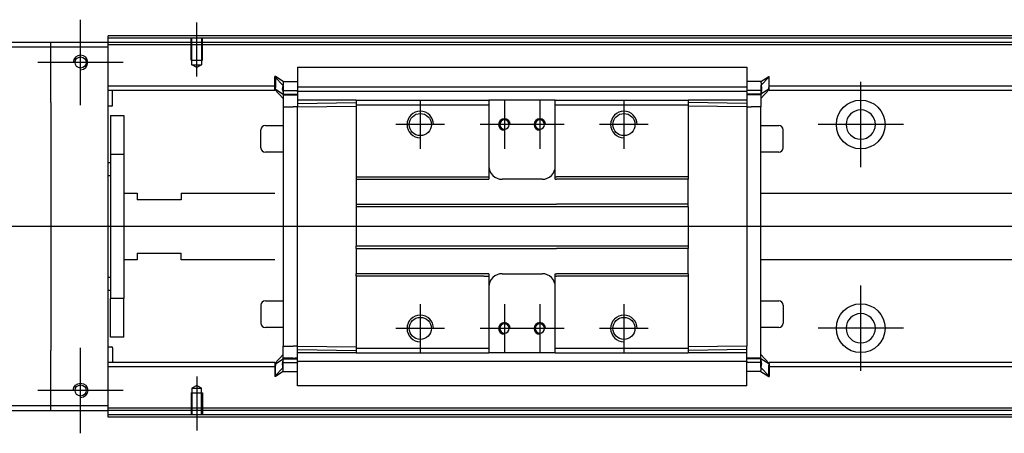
# Model space of a CAD drawing. Header units: millimetres. Extents: x -386 to 3135, y -1989 to 860.
# Tile 242 of 256: x -167 to 56, y -481 to -387. Entities that reach past the tile are written whole.
import ezdxf
from ezdxf.lldxf.tags import DXFTag

# ---------------------------------------------------------------- set-up
doc = ezdxf.new("R2010")
doc.units = ezdxf.units.MM
doc.layers.get('0').update_dxf_attribs({"linetype": 'CONTINUOUS'})
tags = doc.linetypes.add('DASHED', pattern=[25.72, 12.86, -12.86]).pattern_tags.tags
tags[6:7] = [DXFTag(74, 4), DXFTag(75, 0), DXFTag(340, '0'), DXFTag(46, 0.0), DXFTag(50, 0.0), DXFTag(44, 0.0), DXFTag(45, 0.0)]
tags[4:5] = [DXFTag(74, 4), DXFTag(75, 0), DXFTag(340, '0'), DXFTag(46, 0.0), DXFTag(50, 0.0), DXFTag(44, 0.0), DXFTag(45, 0.0)]

msp = doc.modelspace()

# ---------------------------------------------------------------- linework, layer by layer
at = {"ltscale": 0.2}
for p, q in [((-153.14, -406.75), (-153.14, -387.45)), ((-126.89, -400.25), (-126.89, -388.1)), ((-143.49, -397.1), (-162.79, -397.1)), ((23.11, -420.75), (23.11, -401.45)), ((-76.39, -405.6), (-76.39, -416.6)), ((-57.39, -405.6), (-57.39, -416.6)), ((-49.39, -405.6), (-49.39, -416.6)), ((-30.39, -405.6), (-30.39, -416.6)), ((-70.89, -411.1), (-81.89, -411.1)), ((-51.89, -411.1), (-62.89, -411.1)), ((-43.89, -411.1), (-54.89, -411.1)), ((-24.89, -411.1), (-35.89, -411.1)), ((32.76, -411.1), (13.46, -411.1)), ((23.11, -466.7), (23.11, -447.4)), ((-76.39, -451.6), (-76.39, -462.6)), ((-57.39, -451.6), (-57.39, -462.6)), ((-49.39, -451.6), (-49.39, -462.6)), ((-30.39, -451.6), (-30.39, -462.6)), ((-70.89, -457.1), (-81.89, -457.1)), ((-51.89, -457.1), (-62.89, -457.1)), ((-43.89, -457.1), (-54.89, -457.1)), ((-24.89, -457.1), (-35.89, -457.1)), ((32.76, -457.05), (13.46, -457.05)), ((-153.14, -480.75), (-153.14, -461.45)), ((-126.89, -467.96), (-126.89, -480.1)), ((-143.49, -471.1), (-162.79, -471.1))]:
    msp.add_line(p, q, dxfattribs=at)
at = {"linetype": 'Continuous'}
for p, q in [((-146.89, -391.6), (-146.89, -391.11)), ((-159.89, -392.6), (-233.89, -392.6)), ((-233.89, -393.6), (-159.89, -393.6)), ((-159.89, -393.6), (-159.89, -392.6)), ((-146.89, -392.6), (-159.89, -392.6)), ((-159.89, -393.6), (-146.89, -393.6)), ((-159.89, -406.1), (-159.89, -393.6)), ((123.98, -391.6), (-146.89, -391.6)), ((-146.89, -392.6), (-146.89, -391.6)), ((-146.89, -393.6), (-146.89, -392.6)), ((123.74, -392.6), (-146.89, -392.6)), ((-146.89, -474.6), (-146.89, -393.6)), ((-104.14, -398.15), (-2.64, -398.15)), ((-109.14, -400.23), (-109.24, -400.23)), ((-109.24, -402.77), (-109.24, -400.23)), ((-109.24, -400.33), (-107.34, -402.31)), ((-107.34, -401.38), (-109.14, -400.23)), ((-109.14, -400.23), (-109.14, -402.77)), ((-104.14, -398.19), (-104.14, -403.5)), ((-2.64, -398.19), (-2.64, -403.5)), ((0.56, -401.38), (2.36, -400.23)), ((2.46, -400.33), (0.56, -402.31)), ((2.36, -400.23), (2.46, -400.23)), ((2.36, -400.23), (2.36, -402.77)), ((2.46, -402.77), (2.46, -400.23)), ((-109.24, -402.42), (-146.89, -402.42)), ((-107.34, -401.38), (-104.14, -401.38)), ((-104.14, -402.57), (-2.64, -402.57)), ((0.56, -401.38), (-2.64, -401.38)), ((-2.63, -402.42), (-2.64, -402.42)), ((121.38, -402.42), (2.46, -402.42)), ((-109.24, -403.42), (-146.89, -403.42)), ((-145.89, -406.75), (-145.89, -403.42)), ((-109.24, -403.12), (-109.24, -402.77)), ((-109.24, -403.12), (-109.14, -403.12)), ((-109.24, -403.22), (-109.24, -403.12)), ((-107.34, -405.2), (-109.24, -403.22)), ((-109.14, -403.12), (-109.14, -402.77)), ((-109.14, -403.12), (-107.34, -404.27)), ((-107.47, -403.42), (-104.15, -403.42)), ((-107.34, -403.37), (-107.34, -404.42)), ((-107.34, -404.27), (-104.14, -404.27)), ((-107.34, -404.42), (-107.34, -407.12)), ((-104.14, -403.62), (-104.14, -403.5)), ((-104.14, -403.62), (-104.14, -405.62)), ((-2.64, -403.62), (-104.14, -403.62)), ((-2.64, -403.62), (-2.64, -403.5)), ((-2.64, -403.62), (-2.64, -403.5)), ((-2.64, -403.62), (-2.64, -405.62)), ((0.56, -404.27), (-2.64, -404.27)), ((0.68, -403.42), (-2.63, -403.42)), ((2.36, -403.12), (0.56, -404.27)), ((0.56, -405.2), (2.46, -403.22)), ((0.56, -403.37), (0.56, -404.42)), ((0.56, -404.42), (0.56, -407.12)), ((2.36, -403.12), (2.36, -402.77)), ((2.46, -403.12), (2.36, -403.12)), ((2.46, -403.12), (2.46, -402.77)), ((2.46, -403.22), (2.46, -403.12)), ((121.14, -403.42), (2.46, -403.42)), ((-159.89, -406.1), (-159.89, -462.1)), ((-146.09, -406.95), (-146.89, -406.95)), ((-90.89, -405.62), (-104.14, -405.62)), ((-104.14, -405.62), (-104.14, -406.36)), ((-104.14, -406.36), (-90.89, -406.12)), ((-104.14, -406.36), (-104.14, -407.08)), ((-104.14, -407.08), (-90.89, -406.99)), ((-90.89, -405.62), (-90.89, -406.62)), ((-90.89, -406.62), (-90.89, -422.9)), ((-61.14, -405.62), (-60.89, -405.62)), ((-61.14, -406.62), (-60.89, -406.62)), ((-60.89, -405.62), (-60.89, -406.62)), ((-45.89, -405.62), (-60.89, -405.62)), ((-60.89, -406.62), (-60.89, -422.9)), ((-45.89, -405.62), (-15.89, -405.62)), ((-45.89, -406.62), (-45.89, -405.62)), ((-45.89, -406.62), (-15.89, -406.62)), ((-45.89, -422.9), (-45.89, -406.62)), ((-15.89, -405.62), (-15.89, -406.62)), ((-2.64, -405.62), (-15.89, -405.62)), ((-2.64, -406.36), (-15.89, -406.12)), ((-15.89, -406.62), (-15.89, -422.9)), ((-2.64, -407.08), (-15.89, -406.99)), ((-2.64, -405.62), (-2.64, -406.36)), ((-2.64, -406.36), (-2.64, -407.08)), ((-146.39, -409.1), (-143.39, -409.1)), ((-146.39, -409.1), (-146.39, -417.86)), ((-143.39, -409.1), (-143.39, -417.86)), ((-107.34, -407.12), (-105.14, -407.12)), ((-107.34, -407.12), (-107.34, -461.09)), ((-104.14, -407.12), (-105.14, -407.12)), ((-104.14, -461.13), (-104.14, -407.08)), ((-2.64, -407.08), (-2.64, -461.13)), ((-2.64, -407.12), (-1.64, -407.12)), ((0.56, -407.12), (-1.64, -407.12)), ((0.56, -463.94), (0.56, -407.12)), ((-111.39, -411.33), (-107.34, -411.33)), ((0.56, -411.33), (4.61, -411.33)), ((-112.39, -416.33), (-112.39, -412.33)), ((-112.39, -412.33), (-112.39, -412.33)), ((5.61, -416.33), (5.61, -412.33)), ((-143.39, -417.86), (-146.39, -417.86)), ((-146.39, -417.86), (-146.39, -450.35)), ((-143.39, -417.86), (-143.39, -450.35)), ((-107.34, -417.33), (-111.39, -417.33)), ((4.61, -417.33), (0.56, -417.33)), ((-146.89, -419.7), (-146.39, -419.7)), ((-146.39, -422.7), (-146.89, -422.7)), ((-90.89, -422.9), (-62, -422.9)), ((-90.89, -422.9), (-90.89, -423.45)), ((-90.89, -423.45), (-60.89, -423.45)), ((-90.89, -423.45), (-90.89, -429.1)), ((-60.89, -422.9), (-60.89, -423.45)), ((-48.89, -423.46), (-57.89, -423.46)), ((-45.89, -423.45), (-45.89, -422.9)), ((-45.89, -423.45), (-45.64, -423.45)), ((-29.64, -423.45), (-45.64, -423.45)), ((-15.89, -423.45), (-29.64, -423.45)), ((-15.89, -422.9), (-15.89, -423.45)), ((-15.89, -429.1), (-15.89, -423.45)), ((-143.39, -426.6), (-140.39, -426.6)), ((-140.39, -426.6), (-140.39, -428.1)), ((-130.39, -426.6), (-109.24, -426.6)), ((-130.39, -426.6), (-130.39, -428.1)), ((0.56, -426.6), (115.55, -426.6)), ((-130.39, -428.1), (-140.39, -428.1)), ((-90.89, -429.1), (-45.64, -429.1)), ((-90.89, -429.1), (-90.89, -429.65)), ((-29.64, -429.1), (-45.64, -429.1)), ((-15.89, -429.1), (-29.64, -429.1)), ((-15.89, -429.65), (-15.89, -429.1)), ((-15.89, -429.65), (-90.89, -429.65)), ((-90.89, -429.65), (-90.89, -438.55)), ((-15.89, -429.65), (-15.89, -438.55)), ((-140.39, -440.1), (-130.39, -440.1)), ((-140.39, -440.1), (-140.39, -441.6)), ((-130.39, -441.6), (-130.39, -440.1)), ((-15.89, -438.55), (-90.89, -438.55)), ((-90.89, -439.1), (-90.89, -438.55)), ((-90.89, -439.1), (-45.64, -439.1)), ((-90.89, -439.1), (-90.89, -444.75)), ((-29.64, -439.1), (-45.64, -439.1)), ((-15.89, -439.1), (-29.64, -439.1)), ((-15.89, -438.55), (-15.89, -439.1)), ((-15.89, -444.75), (-15.89, -439.1)), ((-140.39, -441.6), (-143.39, -441.6)), ((-109.24, -441.6), (-130.39, -441.6)), ((111.94, -441.6), (0.56, -441.6)), ((-60.89, -444.75), (-90.89, -444.75)), ((-90.89, -445.3), (-90.89, -444.75)), ((-60.89, -444.75), (-60.89, -445.3)), ((-57.89, -444.75), (-48.89, -444.75)), ((-45.89, -445.3), (-45.89, -444.75)), ((-29.64, -444.75), (-45.64, -444.75)), ((-15.89, -444.75), (-29.64, -444.75)), ((-15.89, -444.75), (-15.89, -445.3)), ((-146.89, -445.51), (-146.39, -445.51)), ((-62, -445.3), (-90.89, -445.3)), ((-90.89, -445.3), (-90.89, -461.59)), ((-60.89, -445.3), (-60.89, -461.59)), ((-45.89, -461.59), (-45.89, -445.3)), ((-15.89, -445.3), (-15.89, -461.59)), ((-146.39, -448.51), (-146.89, -448.51)), ((-143.39, -450.35), (-146.39, -450.35)), ((-146.39, -459.1), (-146.39, -450.35)), ((-143.39, -459.1), (-143.39, -450.35)), ((-111.39, -450.88), (-107.34, -450.88)), ((0.56, -450.88), (4.61, -450.88)), ((-112.39, -451.88), (-112.39, -455.88)), ((5.61, -451.88), (5.61, -455.88)), ((5.61, -455.88), (5.61, -455.88)), ((-107.34, -456.88), (-111.39, -456.88)), ((4.61, -456.88), (0.56, -456.88)), ((-143.39, -459.1), (-146.39, -459.1)), ((-159.89, -474.6), (-159.89, -462.1)), ((-146.89, -461.26), (-146.09, -461.26)), ((-145.89, -461.46), (-145.89, -464.79)), ((-107.34, -463.79), (-107.34, -461.09)), ((-107.34, -461.09), (-105.14, -461.09)), ((-104.14, -461.09), (-105.14, -461.09)), ((-104.14, -461.85), (-104.14, -461.13)), ((-104.14, -461.13), (-90.89, -461.22)), ((-104.14, -461.85), (-90.89, -462.09)), ((-104.14, -462.59), (-104.14, -461.85)), ((-104.14, -464.59), (-104.14, -462.59)), ((-90.93, -462.59), (-104.14, -462.59)), ((-90.89, -461.59), (-90.89, -462.59)), ((-61.14, -461.59), (-60.89, -461.59)), ((-61.14, -462.59), (-60.89, -462.59)), ((-60.89, -461.59), (-60.89, -462.59)), ((-45.89, -462.59), (-60.89, -462.59)), ((-45.89, -461.59), (-15.89, -461.59)), ((-45.89, -462.59), (-45.89, -461.59)), ((-45.89, -462.59), (-15.89, -462.59)), ((-2.64, -461.13), (-15.89, -461.22)), ((-15.89, -461.59), (-15.89, -462.59)), ((-2.64, -461.85), (-15.89, -462.09)), ((-2.64, -462.59), (-15.89, -462.59)), ((-2.64, -462.59), (-2.64, -461.09)), ((-2.64, -464.59), (-2.64, -462.59)), ((-109.24, -464.79), (-146.89, -464.79)), ((-107.34, -463.01), (-109.24, -464.99)), ((-109.14, -465.09), (-107.34, -463.94)), ((-107.47, -464.79), (-104.15, -464.79)), ((-107.34, -464.84), (-107.34, -463.79)), ((-107.34, -463.94), (-104.14, -463.94)), ((-2.64, -464.59), (-104.14, -464.59)), ((-104.14, -470.02), (-104.14, -464.59)), ((-104.14, -464.59), (-104.14, -464.71)), ((0.56, -463.94), (-2.64, -463.94)), ((-2.64, -464.59), (-2.64, -464.71)), ((-2.64, -464.59), (-2.64, -464.71)), ((-2.64, -470.02), (-2.64, -464.71)), ((0.68, -464.79), (-2.63, -464.79)), ((0.56, -463.01), (2.46, -464.99)), ((0.56, -464.84), (0.56, -463.79)), ((2.36, -465.09), (0.56, -463.94)), ((106.35, -464.79), (2.46, -464.79)), ((-109.24, -465.79), (-146.89, -465.79)), ((-109.24, -464.99), (-109.24, -465.09)), ((-109.24, -465.09), (-109.24, -465.44)), ((-109.24, -465.09), (-109.14, -465.09)), ((-109.24, -465.44), (-109.24, -467.98)), ((-109.24, -467.88), (-107.34, -465.9)), ((-109.14, -465.09), (-109.14, -465.44)), ((-109.14, -467.98), (-109.14, -465.44)), ((-107.34, -466.83), (-109.14, -467.98)), ((-107.34, -466.83), (-104.14, -466.83)), ((0.56, -466.83), (-2.64, -466.83)), ((2.46, -467.88), (0.56, -465.9)), ((0.56, -466.83), (2.36, -467.98)), ((2.36, -465.09), (2.36, -465.44)), ((2.46, -465.09), (2.36, -465.09)), ((2.36, -467.98), (2.36, -465.44)), ((2.46, -464.99), (2.46, -465.09)), ((2.46, -465.09), (2.46, -465.44)), ((2.46, -465.44), (2.46, -467.98)), ((106.11, -465.79), (2.46, -465.79)), ((-109.14, -467.98), (-109.24, -467.98)), ((2.36, -467.98), (2.46, -467.98)), ((-2.64, -470.06), (-104.14, -470.06)), ((-159.89, -474.6), (-233.89, -474.6)), ((-233.89, -475.6), (-159.89, -475.6)), ((-159.89, -475.6), (-159.89, -474.6)), ((-146.89, -474.6), (-159.89, -474.6)), ((-159.89, -475.6), (-146.89, -475.6)), ((-146.89, -475.6), (-146.89, -474.6)), ((103.75, -475.6), (-146.89, -475.6)), ((-146.89, -476.6), (-146.89, -475.6)), ((103.5, -476.6), (-146.89, -476.6)), ((-146.89, -477.1), (-146.89, -476.6))]:
    msp.add_line(p, q, dxfattribs=at)
at = {"linetype": 'DASHED'}
for p, q in [((293.11, -393.1), (-146.89, -393.1)), ((-104.14, -398.19), (-104.14, -398.15)), ((-2.64, -398.19), (-2.64, -398.15)), ((-105.14, -404.42), (-107.34, -404.42)), ((-104.14, -404.42), (-104.64, -404.42)), ((-104.14, -404.92), (-104.14, -404.92)), ((-2.64, -404.92), (-2.64, -404.92)), ((-90.93, -414.3), (-90.89, -414.3)), ((-105.14, -463.79), (-107.34, -463.79)), ((-104.14, -463.79), (-104.64, -463.79)), ((-104.14, -463.29), (-104.14, -463.29)), ((-2.64, -463.29), (-2.64, -463.29)), ((-2.64, -463.79), (-2.14, -463.79)), ((-104.14, -470.02), (-104.14, -470.06)), ((-2.64, -470.02), (-2.64, -470.06)), ((103.87, -475.1), (-146.89, -475.1))]:
    msp.add_line(p, q, dxfattribs=at)
at = {"linetype": 'DASHED', "ltscale": 0.1}
for p, q in [((-128.19, -396.6), (-128.19, -391.6)), ((-127.97, -397.6), (-127.97, -391.6)), ((-125.82, -391.6), (-125.82, -397.6)), ((-125.59, -396.6), (-125.59, -391.6)), ((-128.19, -396.6), (-125.59, -396.6)), ((-126.89, -398.25), (-127.97, -397.6)), ((-127.97, -397.6), (-125.82, -397.6)), ((-125.82, -397.6), (-126.89, -398.25)), ((-126.89, -469.96), (-127.97, -470.61)), ((-127.97, -470.61), (-127.97, -476.6)), ((-127.97, -470.61), (-125.82, -470.61)), ((-125.82, -470.61), (-126.89, -469.96)), ((-125.82, -476.6), (-125.82, -470.61)), ((-128.19, -471.6), (-125.59, -471.6)), ((-128.19, -471.6), (-128.19, -476.6)), ((-125.59, -471.6), (-125.59, -476.6))]:
    msp.add_line(p, q, dxfattribs=at)
msp.add_line((307.11, -434.15), (-234.89, -434.1))
for centre in [(-153.14, -397.1), (-153.14, -471.1)]:
    msp.add_circle(centre, 1.25)
at = {"linetype": 'Continuous'}
for centre, radius in [((23.11, -411.1), 5.5), ((-76.39, -411.1), 2.5), ((-30.39, -411.1), 2.5), ((23.11, -457.05), 5.5), ((-76.39, -457.1), 2.5), ((-30.39, -457.1), 2.5)]:
    msp.add_circle(centre, radius, dxfattribs=at)
at = {"linetype": 'Continuous', "extrusion": (0, 0, -1)}
for centre, radius in [((-23.11, -411.1), 3.3), ((57.39, -411.1), 1.05), ((49.39, -411.1), 1.05), ((57.39, -457.1), 1.05), ((49.39, -457.1), 1.05)]:
    msp.add_circle(centre, radius, dxfattribs=at)
at = {"linetype": 'Continuous', "extrusion": (-6.12303e-17, 0, -1)}
msp.add_circle((-23.11, -457.05), 3.3, dxfattribs=at)
at = {"linetype": 'Continuous'}
for centre, radius, start, end in [((-153.14, -397.1), 1.65, 270, 180), ((-146.09, -406.75), 0.2, 270, 0), ((-111.39, -412.33), 1, 90, 180), ((4.61, -412.33), 1, 0, 90), ((-111.39, -416.33), 1, 180, 270), ((4.61, -416.33), 1, 270, 0), ((-57.89, -420.46), 3, 180, 270), ((-48.89, -420.46), 3, 270, 360), ((-57.89, -447.75), 3, 90, 180), ((-48.89, -447.75), 3, 0, 90), ((-111.39, -451.88), 1, 90, 180), ((4.61, -451.88), 1, 0, 90), ((-111.39, -455.88), 1, 180, 270), ((4.61, -455.88), 1, 270, 0), ((-146.09, -461.46), 0.2, 0, 90)]:
    msp.add_arc(centre, radius, start, end, dxfattribs=at)
for centre, radius in [((-76.39, -411.1), 3), ((-30.39, -411.1), 3), ((-57.39, -411.1), 1.3), ((-49.39, -411.1), 1.3), ((-76.39, -457.1), 3), ((-57.39, -457.1), 1.3), ((-49.39, -457.1), 1.3), ((-30.39, -457.1), 3)]:
    msp.add_arc(centre, radius, 0, 270)
at = {"linetype": 'Continuous', "extrusion": (-6.12303e-17, 0, -1)}
msp.add_arc((153.14, -471.1), 1.65, 0, 270, dxfattribs=at)
at = {"linetype": 'Continuous'}
for points, degree in [([(124.11, -391.1), (-146.89, -391.1)], 1), ([(-107.5, -403.07), (-107.49, -402.89), (-107.47, -402.72), (-107.45, -402.56)], 3), ([(0.72, -403.07), (0.7, -402.89), (0.68, -402.72), (0.67, -402.56)], 3), ([(-107.5, -403.21), (-107.49, -403.29), (-107.48, -403.36), (-107.47, -403.43)], 3), ([(-107.34, -404.42), (-106.34, -404.42)], 1), ([(-106.34, -404.42), (-104.14, -404.42)], 1), ([(0.56, -404.42), (-2.64, -404.42)], 1), ([(0.71, -403.21), (0.7, -403.29), (0.69, -403.36), (0.68, -403.43)], 3), ([(-90.89, -405.62), (-61.14, -405.62)], 1), ([(-90.89, -406.62), (-61.14, -406.62)], 1), ([(-62, -422.9), (-61, -422.9)], 1), ([(-60.89, -422.9), (-61, -422.9)], 1), ([(-45.89, -422.9), (-45.64, -422.9)], 1), ([(-29.64, -422.9), (-45.64, -422.9)], 1), ([(-15.89, -422.9), (-29.64, -422.9)], 1), ([(-45.89, -444.75), (-45.64, -444.75)], 1), ([(-62, -445.3), (-61, -445.3)], 1), ([(-60.89, -445.3), (-61, -445.3)], 1), ([(-45.89, -445.3), (-45.64, -445.3)], 1), ([(-29.64, -445.3), (-45.64, -445.3)], 1), ([(-15.89, -445.3), (-29.64, -445.3)], 1), ([(-90.89, -461.59), (-77.14, -461.59)], 1), ([(-90.89, -462.59), (-77.14, -462.59)], 1), ([(-77.14, -461.59), (-76.14, -461.59)], 1), ([(-77.14, -462.59), (-76.14, -462.59)], 1), ([(-76.14, -461.59), (-61.14, -461.59)], 1), ([(-76.14, -462.59), (-61.14, -462.59)], 1), ([(-107.5, -465), (-107.49, -464.92), (-107.48, -464.85), (-107.47, -464.78)], 3), ([(-107.34, -463.79), (-106.34, -463.79)], 1), ([(-106.34, -463.79), (-104.14, -463.79)], 1), ([(0.56, -463.79), (-2.64, -463.79)], 1), ([(0.71, -465), (0.7, -464.92), (0.69, -464.85), (0.68, -464.78)], 3), ([(-107.5, -465.14), (-107.49, -465.32), (-107.47, -465.49), (-107.45, -465.65)], 3), ([(103.38, -477.1), (-146.89, -477.1)], 1)]:
    msp.add_open_spline(points, degree=degree, dxfattribs=at)
for points, knots in [([(-107.34, -401.38), (-107.33, -401.4), (-107.34, -401.47), (-107.36, -401.69), (-107.37, -401.85), (-107.42, -402.23), (-107.44, -402.46), (-107.48, -402.83), (-107.49, -402.95), (-107.5, -403.07)], [0, 0, 0, 0, 0.287722, 0.287722, 0.57524, 0.57524, 0.866218, 0.866218, 1, 1, 1, 1]), ([(0.56, -401.38), (0.55, -401.4), (0.55, -401.47), (0.57, -401.69), (0.59, -401.85), (0.63, -402.23), (0.66, -402.46), (0.69, -402.83), (0.71, -402.95), (0.72, -403.07)], [0, 0, 0, 0, 0.287722, 0.287722, 0.57524, 0.57524, 0.866218, 0.866218, 1, 1, 1, 1]), ([(-107.5, -403.21), (-107.5, -403.19), (-107.51, -403.16), (-107.51, -403.12), (-107.51, -403.1), (-107.5, -403.07)], [0, 0, 0, 0, 0.477374, 0.477374, 1, 1, 1, 1]), ([(-107.47, -403.43), (-107.45, -403.51), (-107.44, -403.59), (-107.41, -403.8), (-107.4, -403.92), (-107.37, -404.11), (-107.36, -404.18), (-107.35, -404.26), (-107.34, -404.27), (-107.34, -404.27)], [0, 0, 0, 0, 0.160093, 0.160093, 0.46629, 0.46629, 0.769268, 0.769268, 1, 1, 1, 1]), ([(0.68, -403.43), (0.67, -403.51), (0.66, -403.59), (0.62, -403.8), (0.61, -403.92), (0.58, -404.11), (0.57, -404.18), (0.56, -404.26), (0.56, -404.27), (0.56, -404.27)], [0, 0, 0, 0, 0.160093, 0.160093, 0.46629, 0.46629, 0.769268, 0.769268, 1, 1, 1, 1]), ([(0.71, -403.21), (0.72, -403.19), (0.72, -403.16), (0.72, -403.12), (0.72, -403.1), (0.72, -403.07)], [0, 0, 0, 0, 0.477374, 0.477374, 1, 1, 1, 1]), ([(-107.47, -464.78), (-107.45, -464.7), (-107.44, -464.62), (-107.41, -464.41), (-107.39, -464.29), (-107.37, -464.1), (-107.36, -464.03), (-107.35, -463.95), (-107.34, -463.94), (-107.34, -463.94)], [0, 0, 0, 0, 0.160093, 0.160093, 0.46629, 0.46629, 0.769268, 0.769268, 1, 1, 1, 1]), ([(0.68, -464.78), (0.67, -464.7), (0.66, -464.62), (0.62, -464.41), (0.61, -464.29), (0.58, -464.1), (0.57, -464.03), (0.56, -463.95), (0.56, -463.94), (0.56, -463.94)], [0, 0, 0, 0, 0.160093, 0.160093, 0.46629, 0.46629, 0.769268, 0.769268, 1, 1, 1, 1]), ([(-107.5, -465), (-107.5, -465.02), (-107.51, -465.05), (-107.51, -465.09), (-107.51, -465.11), (-107.5, -465.14)], [0, 0, 0, 0, 0.477374, 0.477374, 1, 1, 1, 1]), ([(-107.34, -466.83), (-107.33, -466.81), (-107.34, -466.74), (-107.36, -466.52), (-107.37, -466.36), (-107.42, -465.98), (-107.44, -465.75), (-107.48, -465.38), (-107.49, -465.26), (-107.5, -465.14)], [0, 0, 0, 0, 0.287722, 0.287722, 0.57524, 0.57524, 0.866218, 0.866218, 1, 1, 1, 1]), ([(0.56, -466.83), (0.55, -466.81), (0.55, -466.74), (0.57, -466.52), (0.59, -466.36), (0.63, -465.98), (0.66, -465.75), (0.69, -465.38), (0.7, -465.26), (0.72, -465.14)], [0, 0, 0, 0, 0.287722, 0.287722, 0.57524, 0.57524, 0.866218, 0.866218, 1, 1, 1, 1]), ([(0.71, -465), (0.72, -465.02), (0.72, -465.05), (0.72, -465.09), (0.72, -465.11), (0.72, -465.14)], [0, 0, 0, 0, 0.477374, 0.477374, 1, 1, 1, 1])]:
    msp.add_open_spline(points, degree=3, knots=knots, dxfattribs=at)
for points in [[(-107.34, -402.31), (-107.34, -402.36), (-107.34, -403.37)], [(0.56, -402.31), (0.56, -402.36), (0.56, -403.37)], [(-107.34, -465.9), (-107.34, -465.85), (-107.34, -464.84)], [(0.56, -465.9), (0.56, -465.85), (0.56, -464.84)]]:
    msp.add_rational_spline(points, [1, 0.817576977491, 1], degree=2, dxfattribs=at)

doc.saveas('drawing.dxf')
